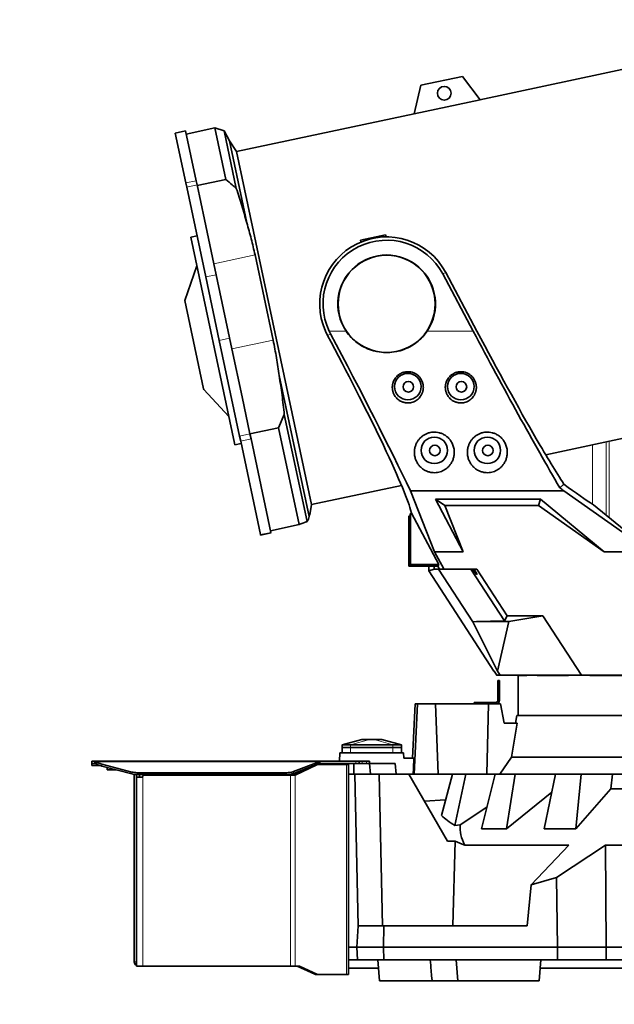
# Model space of a CAD drawing. Header units: millimetres. Extents: x 0 to 14900, y 0 to 10500.
# Tile 4 of 58: x 2743 to 3304, y 4526 to 5454. Entities that reach past the tile are written whole.
import ezdxf

# ---------------------------------------------------------------- set-up
doc = ezdxf.new("R2010")
doc.units = ezdxf.units.MM
doc.header["$LTSCALE"] = 25
doc.styles.add('SLDTEXTSTYLE0', font='TXT', dxfattribs={"width": 0.605})
doc.dimstyles.new('SLDDIMSTYLE0', dxfattribs={"dimtxt": 87.5, "dimasz": 87.5, "dimexe": 0, "dimexo": 0.0625, "dimgap": 21.875, "dimtad": 1, "dimdec": 0, "dimrnd": 1e-09, "dimzin": 12, "dimdsep": 46, "dimtxsty": 'SLDTEXTSTYLE0', "dimsah": 1, "dimcen": 0.09, "dimadec": 0, "dimazin": 3, "dimtfac": 1, "dimtofl": 0, "dimtmove": 0, "dimatfit": 3, "dimfxl": 1, "dimfrac": 2, "dimtolj": 1, "dimtzin": 12, "dimarcsym": 0})

# ---------------------------------------------------------------- blocks, each defined once
blk = doc.blocks.new('_D')
at = {"color": 7, "linetype": 'Continuous', "lineweight": 0}
for p, q in [((1834, 5277.83), (1834, 3425.01)), ((3438.18, 4377.82), (3438.18, 3425.01)), ((1834, 3462.51), (3438.18, 3462.51))]:
    blk.add_line(p, q, dxfattribs=at)
at = {"color": 7, "linetype": 'Continuous', "lineweight": 18}
for points in [[(1834, 3462.51), (1921.5, 3450.01), (1921.5, 3475.01)], [(3438.18, 3462.51), (3350.68, 3475.01), (3350.68, 3450.01)]]:
    blk.add_solid(points, dxfattribs=at)
at = {"color": 7, "linetype": 'Continuous', "lineweight": 18, "insert": (2502.41, 3575.3), "char_height": 87.5, "attachment_point": 1, "style": 'SLDTEXTSTYLE0'}
blk.add_mtext('1604', dxfattribs=at)
blk = doc.blocks.new('_D_1')
at = {"color": 7, "linetype": 'Continuous', "lineweight": 0}
for p, q in [((993.1, 5818.77), (993.1, 3152.47)), ((3438.18, 4377.82), (3438.18, 3152.47)), ((993.1, 3189.97), (3438.18, 3189.97))]:
    blk.add_line(p, q, dxfattribs=at)
at = {"color": 7, "linetype": 'Continuous', "lineweight": 18}
for points in [[(993.1, 3189.97), (1080.6, 3177.47), (1080.6, 3202.47)], [(3438.18, 3189.97), (3350.68, 3202.47), (3350.68, 3177.47)]]:
    blk.add_solid(points, dxfattribs=at)
at = {"color": 7, "linetype": 'Continuous', "lineweight": 18, "insert": (2081.96, 3302.76), "char_height": 87.5, "attachment_point": 1, "style": 'SLDTEXTSTYLE0'}
blk.add_mtext('2445', dxfattribs=at)

msp = doc.modelspace()

# ---------------------------------------------------------------- linework, layer by layer
at = {"color": 7, "linetype": 'Continuous', "lineweight": 35}
for p, q in [((3388.2585654, 5422.9984019), (3177.2431796, 5378.1429715)), ((3160.6421722, 5400.172686), (3121.5163709, 5391.8557349)), ((3177.3704517, 5377.9740801), (3160.6421722, 5400.172686)), ((3121.5163709, 5391.8557349), (3115.263983, 5364.7721404)), ((3177.3704517, 5377.9740801), (3115.263983, 5364.7721404)), ((3115.3115524, 5364.9781978), (2947.6671994, 5329.3421252)), ((2899.6238987, 5348.777541), (2889.8424484, 5346.6983032)), ((2899.8063993, 5299.8244482), (2889.8424484, 5346.6983032)), ((2909.5878496, 5301.903686), (2899.6238987, 5348.777541)), ((2927.2532799, 5351.5836742), (2900.2476701, 5345.8431059)), ((2935.8673636, 5348.9052766), (2927.2532799, 5351.5836742)), ((2937.5829617, 5302.989295), (2927.2532799, 5351.5836742)), ((2940.8826945, 5339.3596358), (2935.8673636, 5348.9052766)), ((2935.8673636, 5348.9052766), (2947.4110068, 5294.6000051)), ((2947.6671994, 5329.3421252), (2940.8826945, 5339.3596358)), ((2940.8826945, 5339.3596358), (2957.3048847, 5262.1040002)), ((2947.6671994, 5329.3421252), (3018.3612842, 4996.7728145)), ((2900.6668473, 5295.7766049), (2899.8063993, 5299.8244482)), ((2910.4482976, 5297.8558427), (2909.5878496, 5301.903686)), ((2917.3896639, 5265.201266), (2910.4482976, 5297.8558427)), ((2937.5829617, 5302.989295), (2910.5773519, 5297.2487267)), ((2918.6527264, 5211.164838), (2900.6668473, 5295.7766049)), ((2926.2171351, 5223.6738027), (2917.3896639, 5265.201266)), ((2910.4269025, 5249.8619451), (2904.5580323, 5248.6144024)), ((2945.8269052, 5054.4714182), (2904.5580323, 5248.6144024)), ((3064.6339133, 5245.8372908), (3088.109394, 5250.8274615)), ((3064.905346, 5244.1236691), (3064.6339133, 5245.8372908)), ((3088.6063291, 5248.972966), (3088.109394, 5250.8274615)), ((2943.2881615, 5143.3658181), (2926.2171351, 5223.6738027)), ((2965.0519554, 5231.9289002), (2982.1229818, 5151.6209156)), ((2910.2534615, 5221.8211431), (2898.8480267, 5188.9060494)), ((3144.9320304, 5215.4756256), (3174.3858253, 5160.0810941)), ((2931.3487501, 5151.4383721), (2918.6527264, 5211.164838)), ((3170.8244964, 5160.0810941), (3142.1556311, 5213.9993879)), ((2916.5044258, 5105.8442701), (2898.8480267, 5188.9060494)), ((3033.4234549, 5156.1854643), (3031.5232364, 5160.0810941)), ((3036.2013315, 5157.6624875), (3034.9852565, 5160.0810941)), ((2950.513743, 5061.2796482), (2931.3487501, 5151.4383721)), ((2952.8987666, 5098.1542232), (2943.2881615, 5143.3658181)), ((2987.8939189, 5118.2026535), (3016.129944, 4985.3706714)), ((2916.6395726, 5105.2084931), (2916.5044258, 5105.8442701)), ((2916.6395726, 5105.2084931), (2940.447359, 5079.7786554)), ((2960.2951933, 5063.358886), (2952.8987666, 5098.1542232)), ((3239.1921684, 5043.7147204), (3458.9526502, 5090.4290913)), ((2992.6978308, 5081.5551955), (2987.3210463, 5069.004223)), ((2992.6978308, 5081.5551955), (3014.13596, 4980.7028561)), ((2987.3210463, 5069.004223), (2960.3154366, 5063.2636546)), ((3006.7004165, 4977.8369946), (2987.3210463, 5069.004223)), ((2951.5268243, 5056.5137649), (2950.513743, 5061.2796482)), ((2970.2485605, 4968.4402729), (2951.5268243, 5056.5137649)), ((2961.3082746, 5058.5930027), (2960.2951933, 5063.358886)), ((2980.0300108, 4970.5195107), (2961.3082746, 5058.5930027)), ((2946.1427881, 5052.9853962), (2945.8269052, 5054.4714182)), ((2946.1427881, 5052.9853962), (2952.0116583, 5054.2329388)), ((3018.3612842, 4996.7728145), (3103.1825159, 5014.8032195)), ((3256.3456744, 5015.9033496), (3252.3897728, 5012.6478623)), ((3111.5680694, 5009.6683287), (3256.2671387, 5009.6683287)), ((3134.4126756, 4952.1917881), (3111.5680694, 5009.6683287)), ((3135.3226872, 5001.6995184), (3234.3656042, 5001.6995184)), ((3161.3149777, 4952.1917881), (3135.3226872, 5001.6995184)), ((3135.3226872, 5001.6995184), (3143.9701141, 4995.8310941)), ((3234.3656042, 5001.6995184), (3232.5052072, 4995.8310941)), ((3234.3656042, 5001.6995184), (3294.4157529, 4952.1917881)), ((3256.2671387, 5009.6683287), (3325.4801714, 4960.8816692)), ((3016.6276013, 4987.046834), (3018.3612842, 4996.7728145)), ((3112.7279349, 4988.5095968), (3111.7942223, 4991.8816247)), ((3143.9701141, 4995.8310941), (3161.3149777, 4952.1917881)), ((3232.5052072, 4995.8310941), (3143.9701141, 4995.8310941)), ((3294.4157529, 4952.1917881), (3232.5052072, 4995.8310941)), ((3284.2006289, 4996.35767), (3321.6100255, 4965.9612611)), ((3016.129944, 4985.3706714), (3016.5836374, 4987.0546706)), ((3110.1787755, 4985.8310941), (3111.2269311, 4986.1801954)), ((3110.1787755, 4938.8310941), (3110.1787755, 4985.8310941)), ((3111.2269311, 4986.1801954), (3111.7510089, 4988.5095968)), ((3111.7510089, 4940.4033275), (3111.7510089, 4988.5095968)), ((3111.7510089, 4988.5095968), (3112.7279349, 4988.5095968)), ((3138.306492, 4940.4033275), (3112.7279349, 4988.5095968)), ((3006.7004165, 4977.8369946), (2979.6948067, 4972.0964262)), ((2970.366528, 4967.8853135), (2970.2485605, 4968.4402729)), ((2970.366528, 4967.8853135), (2980.1479783, 4969.9645513)), ((2980.1479783, 4969.9645513), (2980.0300108, 4970.5195107)), ((3143.0007317, 4936.0400036), (3134.4126756, 4952.1917881)), ((3134.4126756, 4952.1917881), (3161.3149777, 4952.1917881)), ((3294.4157529, 4952.1917881), (3326.1787755, 4952.1917881)), ((3111.7510089, 4940.4033275), (3110.1787755, 4938.8310941)), ((3137.3617989, 4938.8310941), (3110.1787755, 4938.8310941)), ((3138.306492, 4940.4033275), (3111.7510089, 4940.4033275)), ((3128.8431218, 4934.3824518), (3128.8431218, 4938.8310941)), ((3134.1735884, 4935.961408), (3128.8431218, 4934.3824518)), ((3134.1735884, 4935.961408), (3134.1735884, 4938.8310941)), ((3134.1735884, 4935.961408), (3134.2601847, 4935.8310941)), ((3138.2054804, 4935.8310941), (3134.2601847, 4935.8310941)), ((3137.3617989, 4938.8310941), (3138.306492, 4940.4033275)), ((3138.9569272, 4935.8310941), (3137.3617989, 4938.8310941)), ((3170.4177177, 4886.2285985), (3138.2054804, 4935.8310941)), ((3138.2054804, 4935.8310941), (3138.9569272, 4935.8310941)), ((3138.9569272, 4935.8310941), (3142.7843996, 4935.8310941)), ((3142.7843996, 4935.8310941), (3143.0007317, 4936.0400036)), ((3142.7843996, 4935.8310941), (3143.3625735, 4935.8310941)), ((3143.3625735, 4935.8310941), (3143.0007317, 4936.0400036)), ((3143.3625735, 4935.8310941), (3174.2494788, 4935.8310941)), ((3168.6040264, 4935.8310941), (3200.2526942, 4887.0964194)), ((3170.6033396, 4935.8310941), (3174.0596156, 4930.8310941)), ((3171.6340398, 4935.8310941), (3174.6845067, 4930.8310941)), ((3174.6845067, 4930.8310941), (3171.6403732, 4935.8310941)), ((3174.2494788, 4935.8310941), (3202.8234129, 4891.8310941)), ((3128.8431218, 4934.3824518), (3190.2454914, 4839.8310941)), ((3202.8234129, 4891.8310941), (3200.2526942, 4887.0964194)), ((3236.644449, 4891.8310941), (3202.8234129, 4891.8310941)), ((3236.644449, 4891.8310941), (3204.310699, 4886.6951318)), ((3273.0112742, 4835.8310941), (3236.644449, 4891.8310941)), ((3173.997982, 4886.6951318), (3170.4177177, 4886.2285985)), ((3170.4177177, 4886.2285985), (3193.6934914, 4839.602879)), ((3200.2526942, 4887.0964194), (3173.997982, 4886.6951318)), ((3204.310699, 4886.6951318), (3173.997982, 4886.6951318)), ((3204.310699, 4886.6951318), (3193.6934914, 4839.602879)), ((3190.2454914, 4839.8310941), (3190.4954478, 4839.8310941)), ((3193.0930782, 4835.8310941), (3190.4954478, 4839.8310941)), ((3192.882526, 4835.8310941), (3192.882526, 4836.1553161)), ((3192.882526, 4835.8310941), (3193.0930782, 4835.8310941)), ((3193.0930782, 4835.8310941), (3196.1429171, 4835.8310941)), ((3193.6934914, 4839.602879), (3196.1429171, 4835.8310941)), ((3196.1429171, 4835.8310941), (3273.0112742, 4835.8310941)), ((3213.1787755, 4835.8310941), (3213.1787755, 4797.8310941)), ((3213.1922782, 4835.6485544), (3213.1922782, 4835.8310941)), ((3213.3766682, 4835.8310941), (3213.1922782, 4835.6485544)), ((3221.3436767, 4835.6485544), (3213.1922782, 4835.6485544)), ((3221.3436767, 4835.6485544), (3221.3436767, 4835.8310941)), ((3231.261657, 4835.6485544), (3231.261657, 4835.8310941)), ((3231.455204, 4835.8310941), (3231.261657, 4835.6485544)), ((3260.8343043, 4835.6485544), (3231.261657, 4835.6485544)), ((3260.8343043, 4835.6485544), (3260.8343043, 4835.8310941)), ((3372.4729036, 4835.8310941), (3273.0112742, 4835.8310941)), ((3280.8322913, 4835.6485544), (3280.8322913, 4835.8310941)), ((3281.0055296, 4835.8310941), (3280.8322913, 4835.6485544)), ((3327.32402, 4835.6485544), (3280.8322913, 4835.6485544)), ((3194.1787755, 4830.8310941), (3195.6787755, 4830.8310941)), ((3194.1787755, 4828.3310941), (3194.1787755, 4830.8310941)), ((3195.6787755, 4828.3310941), (3194.1787755, 4828.3310941)), ((3194.1787755, 4812.3310941), (3194.1787755, 4828.3310941)), ((3195.6787755, 4830.8310941), (3195.6787755, 4828.3310941)), ((3195.6787755, 4812.3310941), (3195.6787755, 4828.3310941)), ((3116.1787755, 4808.8310941), (3113.5059787, 4757.8310941)), ((3115.1797236, 4742.8310941), (3118.2518938, 4808.8310941)), ((3116.1787755, 4808.8310941), (3118.2518938, 4808.8310941)), ((3118.2518938, 4808.8310941), (3135.1462406, 4808.8310941)), ((3137.8049586, 4742.8310941), (3135.1462406, 4808.8310941)), ((3135.1462406, 4808.8310941), (3185.4046308, 4808.8310941)), ((3171.6787755, 4808.8310941), (3171.6787755, 4810.3310941)), ((3171.6787755, 4810.3310941), (3175.6787755, 4810.3310941)), ((3175.6787755, 4810.3310941), (3175.6787755, 4808.8310941)), ((3175.6787755, 4810.3310941), (3192.1787755, 4810.3310941)), ((3183.557409, 4742.8310941), (3185.4046308, 4808.8310941)), ((3185.4046308, 4808.8310941), (3196.6896412, 4808.8310941)), ((3199.9542296, 4790.8310941), (3196.6896412, 4808.8310941)), ((3211.8767594, 4797.8310941), (3210.6424706, 4790.8310941)), ((3211.8767594, 4797.8310941), (3664.4807915, 4797.8310941)), ((3212.3316749, 4790.8310941), (3199.9542296, 4790.8310941)), ((3212.3316749, 4790.8310941), (3206.8971247, 4758.5880182)), ((3065.6787755, 4775.3310941), (3047.1787755, 4770.3310941)), ((3047.1787755, 4770.3310941), (3055.1787755, 4770.3310941)), ((3047.1787755, 4770.3310941), (3047.1787755, 4767.8310941)), ((3055.1787755, 4770.3310941), (3095.1787755, 4770.3310941)), ((3065.6787772, 4775.3310941), (3065.9314117, 4775.3310941)), ((3065.9314117, 4775.3310941), (3073.0024796, 4775.3310941)), ((3073.0024796, 4775.3310941), (3077.3550714, 4775.3310941)), ((3077.3550714, 4775.3310941), (3084.4261392, 4775.3310941)), ((3084.4261392, 4775.3310941), (3084.6787755, 4775.3310941)), ((3103.1787755, 4770.3310941), (3084.6787755, 4775.3310941)), ((3095.1787755, 4770.3310941), (3103.1787755, 4770.3310941)), ((3103.1787755, 4770.3310941), (3103.1787755, 4767.8310941)), ((3044.619361, 4754.8310941), (3045.1787755, 4762.8310941)), ((3105.1787755, 4762.8310941), (3045.1787755, 4762.8310941)), ((3047.1687755, 4762.8310941), (3047.1687755, 4767.8310941)), ((3047.1687755, 4767.8310941), (3055.1687755, 4767.8310941)), ((3055.1687755, 4767.8310941), (3095.1887755, 4767.8310941)), ((3095.1887755, 4767.8310941), (3103.1887755, 4767.8310941)), ((3103.1887755, 4767.8310941), (3103.1887755, 4762.8310941)), ((3105.5284095, 4757.8310941), (3105.1787755, 4762.8310941)), ((2811.1787755, 4752.8310941), (2811.1787755, 4754.8310941)), ((2811.1787755, 4754.8310941), (2813.986772, 4754.8310941)), ((2813.986772, 4752.8310941), (2811.1787755, 4752.8310941)), ((2811.1787755, 4750.8310941), (2811.1787755, 4752.8310941)), ((2818.9390349, 4750.8310941), (2811.1787755, 4750.8310941)), ((2813.986772, 4754.8310941), (2814.835663, 4754.4563253)), ((2813.986772, 4754.8310941), (3026.1787755, 4754.8310941)), ((2813.986772, 4754.8310941), (2813.986772, 4752.8310941)), ((2813.986772, 4752.8310941), (2814.835663, 4752.6437097)), ((2814.835663, 4752.6437097), (2814.835663, 4754.4563253)), ((2820.5787967, 4752.1608218), (2848.7467483, 4744.7206401)), ((2820.5787967, 4750.3482062), (2848.7467483, 4742.9080245)), ((3001.4524554, 4745.1729796), (3025.6895495, 4754.4563253)), ((3001.4524554, 4743.3603641), (3025.6895495, 4752.6437097)), ((3023.4702084, 4751.5745106), (3002.8013008, 4741.8310941)), ((3023.5679609, 4751.8310941), (3024.5882424, 4751.8310941)), ((3051.4200958, 4751.8310941), (3024.5882424, 4751.8310941)), ((3025.6895495, 4752.6437097), (3025.6895495, 4754.4563253)), ((3025.6895495, 4752.6437097), (3026.1787755, 4752.8310941)), ((3026.1787755, 4754.8310941), (3026.1787755, 4752.8310941)), ((3026.1787755, 4754.8310941), (3060.2498433, 4754.8310941)), ((3026.1787755, 4752.8310941), (3060.2498433, 4752.8310941)), ((3050.1774551, 4752.8310941), (3050.1774551, 4751.8310941)), ((3051.4200958, 4751.8310941), (3053.1774551, 4751.8310941)), ((3053.156012, 4752.8310941), (3053.156012, 4751.8310941)), ((3053.1774551, 4752.8310941), (3053.1774551, 4751.8310941)), ((3053.1774551, 4751.8310941), (3053.1774551, 4553.8310941)), ((3058.1787755, 4752.8310941), (3058.1787755, 4742.8310941)), ((3060.2498433, 4754.8310941), (3063.1787755, 4754.8310941)), ((3063.1787755, 4752.8310941), (3060.2498433, 4752.8310941)), ((3063.1787755, 4754.8310941), (3063.1787755, 4752.8310941)), ((3063.1787755, 4754.8310941), (3066.1077077, 4754.8310941)), ((3066.1077077, 4752.8310941), (3063.1787755, 4752.8310941)), ((3066.1077077, 4754.8310941), (3070.2498433, 4754.8310941)), ((3066.1077077, 4752.8310941), (3070.2498433, 4752.8310941)), ((3070.2498433, 4754.8310941), (3073.1787755, 4754.8310941)), ((3073.1787755, 4752.8310941), (3070.2498433, 4752.8310941)), ((3073.1787755, 4754.8310941), (3073.1787755, 4752.8310941)), ((3074.0536621, 4742.8310941), (3073.1787755, 4752.8310941)), ((3097.1787755, 4752.8310941), (3073.1787755, 4752.8310941)), ((3098.0536621, 4742.8310941), (3097.1787755, 4752.8310941)), ((3114.9275966, 4757.8310941), (3105.5284095, 4757.8310941)), ((3196.0470449, 4742.8310941), (3206.8971247, 4758.5880182)), ((3206.8971247, 4758.5880182), (3665.1088728, 4758.5880182)), ((2825.6537755, 4749.0077195), (2825.6537755, 4746.7510941)), ((2834.1971845, 4746.7510941), (2825.6537755, 4746.7510941)), ((2851.1787755, 4741.9352554), (2851.1787755, 4742.4431727)), ((2851.1787755, 4741.9352554), (2851.1787755, 4565.8310941)), ((2853.1787755, 4742.2815868), (2853.1787755, 4741.9352554)), ((2853.1787755, 4741.9352554), (2853.1787755, 4565.8310941)), ((2854.0467377, 4744.0782532), (2994.737026, 4744.0782532)), ((2854.0467377, 4742.2656376), (2994.737026, 4742.2656376)), ((2856.1787755, 4742.2656376), (2856.1787755, 4739.8310941)), ((2998.5586601, 4741.8310941), (2860.1787755, 4741.8310941)), ((2998.5586601, 4741.8310941), (3002.8013008, 4741.8310941)), ((3014.6352056, 4748.4096503), (3000.6799805, 4741.8310941)), ((3053.1787755, 4742.8310941), (3053.1787755, 4579.8310941)), ((3053.1787755, 4742.8310941), (3059.1787755, 4742.8310941)), ((3059.1787755, 4742.8310941), (3062.2830213, 4599.8310941)), ((3082.1664244, 4742.8310941), (3059.1787755, 4742.8310941)), ((3085.2706702, 4599.8310941), (3082.1664244, 4742.8310941)), ((3110.0946099, 4742.8310941), (3082.1664244, 4742.8310941)), ((3146.6534299, 4679.5093604), (3110.0946099, 4742.8310941)), ((3110.0946099, 4742.8310941), (3151.2612192, 4742.8310941)), ((3151.2612192, 4742.8310941), (3140.8123371, 4703.7971604)), ((3163.8326079, 4742.8310941), (3151.2612192, 4742.8310941)), ((3153.5126261, 4694.2772613), (3163.8326079, 4742.8310941)), ((3163.8326079, 4742.8310941), (3191.4181547, 4742.8310941)), ((3191.4181547, 4742.8310941), (3178.7832658, 4691.2255751)), ((3210.5387976, 4742.8310941), (3191.4181547, 4742.8310941)), ((3202.2289685, 4691.2255751), (3210.5387976, 4742.8310941)), ((3210.5387976, 4742.8310941), (3248.3914187, 4742.8310941)), ((3248.3914187, 4742.8310941), (3237.7943582, 4691.2255751)), ((3272.7582755, 4742.8310941), (3248.3914187, 4742.8310941)), ((3267.6729604, 4691.2255751), (3272.7582755, 4742.8310941)), ((3272.7582755, 4742.8310941), (3302.1070739, 4742.8310941)), ((3300.7224794, 4728.7912737), (3302.1070739, 4742.8310941)), ((3302.1070739, 4742.8310941), (3318.295291, 4742.8310941)), ((2853.1787755, 4739.8310941), (2858.1787755, 4739.8310941)), ((3244.8796633, 4725.7295631), (3202.2289685, 4691.2255751)), ((3300.7224794, 4728.7912737), (3267.6729604, 4691.2255751)), ((3316.104165, 4728.7912737), (3300.7224794, 4728.7912737)), ((3144.785136, 4718.6383623), (3124.8218324, 4717.3227965)), ((3183.8062596, 4711.7413236), (3158.6576894, 4695.0668745)), ((3158.6576894, 4695.0668745), (3153.5126261, 4694.2772613)), ((3178.7832658, 4691.2255751), (3202.2289685, 4691.2255751)), ((3237.7943582, 4691.2255751), (3267.6729604, 4691.2255751)), ((3146.6534299, 4679.5093604), (3153.7020989, 4679.5093604)), ((3151.5670142, 4599.8310941), (3153.7020989, 4679.5093604)), ((3162.8729539, 4675.9214231), (3260.8919592, 4675.9214231)), ((3260.8919592, 4675.9214231), (3225.3810377, 4638.265835)), ((3249.3028702, 4645.2223227), (3295.5173202, 4675.9214231)), ((3296.1788274, 4579.8310941), (3295.5173202, 4675.9214231)), ((3295.5173202, 4675.9214231), (3580.8402307, 4675.9214231)), ((3225.3810377, 4638.265835), (3249.3028702, 4645.2223227)), ((3249.3028702, 4645.2223227), (3250.4433574, 4579.8310941)), ((3225.3810377, 4638.265835), (3221.8044695, 4599.8310941)), ((3061.1787755, 4579.8310941), (3062.2269311, 4599.8310941)), ((3062.2269311, 4599.8310941), (3086.6129357, 4599.8310941)), ((3086.6129357, 4599.8310941), (3086.1787755, 4579.8310941)), ((3086.6129357, 4599.8310941), (3221.8044695, 4599.8310941)), ((3061.1787755, 4579.8310941), (3053.1787755, 4579.8310941)), ((3053.1787755, 4579.8310941), (3053.1787755, 4567.8310941)), ((3061.8076688, 4567.8310941), (3061.1787755, 4579.8310941)), ((3086.1787755, 4579.8310941), (3061.1787755, 4579.8310941)), ((3086.1787755, 4579.8310941), (3250.4433574, 4579.8310941)), ((3086.1787755, 4579.8310941), (3086.4392716, 4567.8310941)), ((3250.4433574, 4579.8310941), (3250.2340656, 4567.8310941)), ((3250.4433574, 4579.8310941), (3296.1788274, 4579.8310941)), ((3296.0949887, 4567.8310941), (3296.1788274, 4579.8310941)), ((3296.1788274, 4579.8310941), (3580.1787235, 4579.8310941)), ((2853.1908975, 4565.611228), (2853.1908975, 4562.3600221)), ((3053.1787755, 4567.8310941), (3061.8076688, 4567.8310941)), ((3086.4392716, 4567.8310941), (3061.8076688, 4567.8310941)), ((3080.8374394, 4567.8310941), (3082.5872126, 4547.8310941)), ((3250.2340656, 4567.8310941), (3086.4392716, 4567.8310941)), ((3154.6742039, 4567.8310941), (3156.4239772, 4547.8310941)), ((3232.9244306, 4547.8310941), (3234.6742039, 4567.8310941)), ((3296.0949887, 4567.8310941), (3250.2340656, 4567.8310941)), ((3296.0949887, 4567.8310941), (3433.1787755, 4567.8310941)), ((2853.1787755, 4562.3669925), (2853.1787755, 4561.8310941)), ((2859.1787755, 4561.8310941), (2853.1787755, 4561.8310941)), ((2998.5586601, 4561.8310941), (2859.1787755, 4561.8310941)), ((3002.8013008, 4561.8310941), (2998.5586601, 4561.8310941)), ((3007.0439415, 4561.8310941), (3002.8013008, 4561.8310941)), ((3004.9226211, 4561.8310941), (3021.3488881, 4554.0876776)), ((3007.0439415, 4561.8310941), (3023.4702084, 4554.0876776)), ((3081.5460975, 4559.7310941), (3053.1774551, 4559.7310941)), ((3551.1787755, 4559.7310941), (3233.9655457, 4559.7310941)), ((3024.5882424, 4553.8310941), (3022.4669221, 4553.8310941)), ((3024.5882424, 4553.8310941), (3051.4200958, 4553.8310941)), ((3053.1774551, 4553.8310941), (3051.4200958, 4553.8310941)), ((3132.0077813, 4547.8310941), (3082.5872126, 4547.8310941)), ((3131.7527056, 4550.7216322), (3132.0055949, 4547.8310941)), ((3156.4239772, 4547.8310941), (3132.0055949, 4547.8310941)), ((3232.9244306, 4547.8310941), (3156.4239772, 4547.8310941))]:
    msp.add_line(p, q, dxfattribs=at)
at = {"color": 8, "linetype": 'Continuous', "lineweight": 18}
for p, q in [((2899.8063993, 5299.8244482), (2909.5878496, 5301.903686)), ((2900.6668473, 5295.7766049), (2910.4482976, 5297.8558427)), ((2965.0519554, 5231.9289002), (2926.2171351, 5223.6738027)), ((3144.9320304, 5215.4756256), (3142.1556311, 5213.9993879)), ((2918.6527264, 5211.164838), (2928.4341767, 5213.2440758)), ((3034.9852565, 5160.0810941), (3050.9747448, 5160.0810941)), ((3127.3828061, 5160.0810941), (3170.8244964, 5160.0810941)), ((2931.3487501, 5151.4383721), (2941.1302004, 5153.5176098)), ((2982.1229818, 5151.6209156), (2943.2881615, 5143.3658181)), ((3033.4234549, 5156.1854643), (3036.2013315, 5157.6624875)), ((2950.513743, 5061.2796482), (2960.2951933, 5063.358886)), ((2951.5268243, 5056.5137649), (2961.3082746, 5058.5930027)), ((3299.1574242, 4984.2047644), (3299.1574242, 5056.4615035)), ((3283.4861637, 5053.1302718), (3283.4861637, 4996.8352366)), ((3296.2140857, 5055.8358396), (3296.2140857, 4986.5963271)), ((2970.2485605, 4968.4402729), (2980.0300108, 4970.5195107)), ((3174.0596156, 4930.8310941), (3174.6845067, 4930.8310941)), ((3047.1787755, 4770.3310941), (3065.9314117, 4775.3310941)), ((3055.1787755, 4770.3310941), (3073.0024796, 4775.3310941)), ((3055.1787755, 4770.3310941), (3055.1787755, 4767.8310941)), ((3095.1787755, 4770.3310941), (3077.3550714, 4775.3310941)), ((3103.1787755, 4770.3310941), (3084.4261392, 4775.3310941)), ((3095.1787755, 4770.3310941), (3095.1787755, 4767.8310941)), ((3055.1687755, 4767.8310941), (3055.1687755, 4762.8310941)), ((3095.1887755, 4762.8310941), (3095.1887755, 4767.8310941)), ((2814.835663, 4754.4563253), (3025.6895495, 4754.4563253)), ((2820.5787967, 4752.1608218), (2820.5787967, 4750.3482062)), ((3023.4702084, 4751.5745106), (3022.8980689, 4751.5745106)), ((3049.2987755, 4752.8310941), (3049.2987755, 4751.8310941)), ((3051.4200958, 4751.8310941), (3051.4200958, 4553.8310941)), ((3060.2498433, 4752.8310941), (3060.2498433, 4754.8310941)), ((3066.1077077, 4754.8310941), (3066.1077077, 4752.8310941)), ((3070.2498433, 4752.8310941), (3070.2498433, 4754.8310941)), ((2848.7467483, 4742.9080245), (2848.7467483, 4744.7206401)), ((2853.1787755, 4741.9352554), (2851.1787755, 4741.9352554)), ((2854.0467377, 4744.0782532), (2854.0467377, 4742.2656376)), ((2859.1787755, 4742.2656376), (2859.1787755, 4740.8310941)), ((2994.737026, 4742.2656376), (2994.737026, 4744.0782532)), ((2998.5586601, 4742.586427), (2998.5586601, 4741.8310941)), ((2998.5586601, 4741.8310941), (2998.5586601, 4561.8310941)), ((3000.6799805, 4743.0929263), (3000.6799805, 4741.8310941)), ((3001.4524554, 4745.1729796), (3001.4524554, 4743.3603641)), ((3002.8013008, 4741.8310941), (3002.8013008, 4561.8310941)), ((2859.1787755, 4740.8310941), (2859.1787755, 4561.8310941)), ((2853.1787755, 4565.8310941), (2851.1787755, 4565.8310941)), ((3021.3488881, 4554.0876776), (3023.4702084, 4554.0876776))]:
    msp.add_line(p, q, dxfattribs=at)
at = {"color": 7, "linetype": 'Continuous', "lineweight": 35}
for centre, radius in [((3143.5743569, 5384.2764701), 6.5), ((3089.1787755, 5185.8310941), 45.7636552), ((3109.1787755, 5107.8310941), 12.5), ((3109.6787755, 5107.7310941), 5), ((3159.1787755, 5107.8310941), 12.5), ((3159.6787755, 5107.7310941), 5), ((3134.1787755, 5047.8310941), 12.5), ((3184.1787755, 5047.8310941), 12.5), ((3134.6787755, 5047.7310941), 5), ((3184.6787755, 5047.7310941), 5)]:
    msp.add_circle(centre, radius, dxfattribs=at)
at = {"color": 7, "linetype": 'Continuous', "lineweight": 18}
msp.add_arc((3758.1787755, 5327.8310941), 1924.18, 99.1446904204, 210.8559817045, dxfattribs=at)
at = {"color": 7, "linetype": 'Continuous', "lineweight": 35}
for centre, radius, start, end in [((3089.1787755, 5185.8310941), 63.1444668, 28, 204.0663973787), ((3089.1787755, 5185.8310941), 60, 28, 205.4146863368), ((3089.1787755, 5185.8310941), 46.0717968, 326.0195314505, 213.9804685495), ((3192.1787755, 4812.3310941), 3.5, 270, 0), ((3192.1787755, 4812.3310941), 2, 270, 0), ((2825.9594413, 4773.9548304), 22.4483885, 240.2955052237, 256.1317806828), ((2825.9594413, 4772.1422148), 22.4483885, 240.2955052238, 256.1317806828), ((3024.5996962, 4749.2170397), 2.6140795, 90.2510462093, 115.5995446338), ((2853.9122821, 4765.1538077), 21.0759834, 255.8127887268, 270.3655248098), ((2853.9122821, 4763.3411921), 21.0759834, 255.8127887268, 270.3655248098), ((2860.1787755, 4740.8310941), 1, 90, 179.9999999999), ((2995.0331891, 4763.4062283), 19.3302441, 269.1221238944, 289.3953193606), ((2995.0331891, 4761.5936127), 19.3302441, 269.1221238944, 289.3953193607), ((2855.1787755, 4565.8310941), 4, 180, 240.2002947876), ((2855.1787755, 4565.8310941), 2, 179.9999999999, 186.3114570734), ((3022.4783758, 4556.4451485), 2.6140795, 244.4004553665, 269.7489537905), ((3024.5996962, 4556.4451485), 2.6140795, 244.4004553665, 269.7489537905)]:
    msp.add_arc(centre, radius, start, end, dxfattribs=at)
for centre, major_axis, ratio, start_param, end_param in [((3184.4762571, 5160.0810941), (-122.5925173, 229.9301171), 0.0462452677, 1.5461445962, 2.2419633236), ((3184.4762571, 5160.0810941), (-90.6118606, 169.9483475), 0.0462452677, 1.5461445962, 2.1853814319), ((3021.2643296, 5160.0810941), (-90.6118606, 169.9483475), 0.0462452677, 4.048500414, 4.6648197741), ((3021.2643296, 5160.0810941), (-122.5925173, 229.9301171), 0.0462452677, 3.9749188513, 4.6772213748), ((2984.2795, 5225.6238363), (-127.9226268, 239.9270788), 0.0462452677, 3.3457999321, 3.9183788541), ((3151.7616984, 5225.6238363), (-127.9226268, 239.9270788), 0.0462452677, 2.3155029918, 2.6091799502), ((3085.6120568, 5160.0810941), (283.6083556, -229.8095706), 0.0329941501, 5.3675120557, 5.3845117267), ((3007.9369615, 5225.6238363), (295.9391536, -239.8012911), 0.0329941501, 5.7347286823, 5.9422839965), ((3438.1787755, -2191.2359051), (0, 9851.1278738), 0.0462945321, 0.7877973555, 0.7899432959), ((3438.1787755, 4731.1488762), (312.2046157, 0), 0.2875955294, 3.4511355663, 3.5647583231), ((3438.1787755, 4692.1605836), (279.6594807, 0), 0.3303721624, 3.1101312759, 3.3182747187), ((3438.1787755, 4736.5516807), (347.118527, 0), 0.2867777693, 3.7517854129, 3.7964782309)]:
    msp.add_ellipse(centre, major_axis=major_axis, ratio=ratio, start_param=start_param, end_param=end_param, dxfattribs=at)
for points, knots in [([(2937.5829617, 5302.989295), (2939.592329, 5301.3455664), (2942.9328562, 5298.6129053), (2946.1349936, 5295.7434489), (2947.4110068, 5294.6000051)], [0, 0, 0, 0, 0.6015120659, 1, 1, 1, 1]), ([(2947.4110068, 5294.6000051), (2949.173031, 5289.2186042), (2952.6981948, 5278.4523957), (2955.7689975, 5267.5546148), (2957.3048847, 5262.1040002)], [0, 0, 0, 0, 0.4998417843, 1, 1, 1, 1]), ([(2957.3048847, 5262.1040002), (2958.7519659, 5257.1175685), (2961.6482014, 5247.1375616), (2963.9168295, 5237.0008725), (2965.0519554, 5231.9289002)], [0, 0, 0, 0, 0.4996421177, 1, 1, 1, 1]), ([(3050.9747448, 5160.0810941), (3052.4957765, 5158.0532122), (3055.5380949, 5153.9971082), (3061.3017807, 5148.9864492), (3067.7542367, 5144.9605367), (3074.8439698, 5142.0159321), (3082.3869897, 5140.2794103), (3090.2084384, 5139.783801), (3098.0325823, 5140.6217977), (3105.6398974, 5142.7414822), (3112.7729948, 5146.1324535), (3118.7730538, 5150.3647845), (3123.6896339, 5155.0606534), (3126.1517878, 5158.4076671), (3127.3828061, 5160.0810941)], [0, 0, 0, 0, 0.0845209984, 0.1690561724, 0.2534882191, 0.3379276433, 0.4244844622, 0.5110430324, 0.5986345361, 0.6862235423, 0.7737967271, 0.8613599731, 0.930683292, 1, 1, 1, 1]), ([(2982.1229818, 5151.6209156), (2983.243399, 5146.0828108), (2985.4858724, 5134.9985005), (2987.0908457, 5123.8039962), (2987.8939189, 5118.2026535)], [0, 0, 0, 0, 0.4996345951, 1, 1, 1, 1]), ([(3098.3757339, 5097.2825583), (3098.9415236, 5096.7122984), (3099.794373, 5095.8527109), (3101.1214073, 5094.900154), (3102.5198478, 5094.051625), (3104.0308318, 5093.3817854), (3105.6133706, 5092.9078733), (3107.2045487, 5092.5774644), (3109.2241527, 5092.415957), (3111.5925696, 5092.6186504), (3113.8901372, 5093.2013439), (3116.0385541, 5094.1318614), (3118.024664, 5095.4028718), (3119.7965404, 5096.9875429), (3121.0537126, 5098.5467058), (3121.9078653, 5099.921564), (3122.4687913, 5101.0174569), (3122.9412877, 5102.1686006), (3123.3185929, 5103.3663824), (3123.5958852, 5104.606056), (3123.7660612, 5105.8674834), (3123.8275374, 5107.1419273), (3123.7795754, 5108.4240875), (3123.6181682, 5109.7150078), (3123.3442272, 5110.9822605), (3122.9633564, 5112.2135317), (3122.4809447, 5113.4006145), (3121.8881628, 5114.5581711), (3121.2027575, 5115.6467989), (3120.4325162, 5116.662507), (3119.5889564, 5117.5978047), (3118.6543167, 5118.4694509), (3117.3358123, 5119.499082), (3115.8966684, 5120.3519823), (3114.3763637, 5121.0090856), (3112.8183263, 5121.5287755), (3111.2062621, 5121.8479662), (3109.5818077, 5121.9621281), (3107.960265, 5121.938507), (3106.351294, 5121.7120582), (3104.7945312, 5121.2915031), (3103.278286, 5120.7422117), (3101.8372495, 5120.0065761), (3100.5056556, 5119.1049788), (3099.248163, 5118.0918194), (3098.1205901, 5116.9254179), (3097.1489802, 5115.6354296), (3096.2803157, 5114.2582606), (3095.5850938, 5112.7745855), (3095.0794386, 5111.2205161), (3094.7962103, 5110.0170845), (3094.6135816, 5108.7886563), (3094.5339089, 5107.5459568), (3094.5593602, 5106.2884905), (3094.6917921, 5105.0350095), (3094.930836, 5103.794128), (3095.2763249, 5102.5712545), (3095.7308062, 5101.3676376), (3096.3655952, 5100.0552983), (3097.2138499, 5098.6594338), (3097.9870655, 5097.7431447), (3098.3757339, 5097.2825583)], [0, 0, 0, 0, 0.02623729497, 0.03954907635, 0.05305265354, 0.07930856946, 0.09264992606, 0.10620305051, 0.13148501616, 0.15733797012, 0.18211227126, 0.2074048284, 0.23264835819, 0.25839429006, 0.28475461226, 0.29811954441, 0.31166224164, 0.32531872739, 0.33916313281, 0.35310263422, 0.36723752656, 0.38114350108, 0.39514676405, 0.40945969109, 0.42388098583, 0.43765259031, 0.45162930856, 0.46571115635, 0.48001067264, 0.49342957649, 0.50704910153, 0.52077137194, 0.53470605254, 0.56100275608, 0.57435779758, 0.58791584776, 0.61371909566, 0.62681974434, 0.64011498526, 0.66569629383, 0.67868062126, 0.69185347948, 0.71747369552, 0.73047430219, 0.74365955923, 0.76957296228, 0.78271908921, 0.79604815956, 0.82249974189, 0.83591664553, 0.84951789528, 0.86301703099, 0.87670093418, 0.89047802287, 0.90444584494, 0.91826266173, 0.93217394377, 0.94638363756, 0.9606968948, 0.98024370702, 1, 1, 1, 1]), ([(3148.3963077, 5097.2599096), (3148.9631441, 5096.6909575), (3149.8175712, 5095.8333412), (3151.1462413, 5094.8837132), (3152.5460745, 5094.0382162), (3154.0580334, 5093.3715645), (3155.6410987, 5092.9008993), (3157.232553, 5092.5736756), (3159.2519985, 5092.4161004), (3161.6196215, 5092.6232369), (3163.9158132, 5093.2101393), (3166.0625125, 5094.1446335), (3168.0463978, 5095.4193969), (3169.815602, 5097.007622), (3171.0700735, 5098.5694509), (3171.9217995, 5099.946258), (3172.4807349, 5101.0434655), (3172.9510904, 5102.195753), (3173.3261241, 5103.3944886), (3173.601031, 5104.6349512), (3173.7687291, 5105.896907), (3173.8276684, 5107.1716057), (3173.7771391, 5108.4537405), (3173.613131, 5109.7444214), (3173.33663, 5111.0111549), (3172.953283, 5112.2416339), (3172.4685133, 5113.4276651), (3171.8734427, 5114.5839529), (3171.1859074, 5115.671114), (3170.4137085, 5116.6851755), (3169.5683833, 5117.6186741), (3168.6321271, 5118.4883497), (3167.3117357, 5119.5152462), (3165.8710783, 5120.3652068), (3164.3496628, 5121.0192497), (3162.7907571, 5121.5358461), (3161.1782129, 5121.8518719), (3159.5536662, 5121.9628776), (3157.9322575, 5121.936127), (3156.3237973, 5121.7065918), (3154.7679001, 5121.2830656), (3153.2527268, 5120.7308802), (3151.8131045, 5119.9924963), (3150.4832268, 5119.0883579), (3149.2276308, 5118.0727779), (3148.1022403, 5116.9041895), (3147.1330449, 5115.612293), (3146.2669478, 5114.2333777), (3145.5745075, 5112.7482605), (3145.0717882, 5111.1930804), (3144.7908481, 5109.9889862), (3144.6105725, 5108.7600736), (3144.5333014, 5107.5170722), (3144.5612081, 5106.2594957), (3144.6961143, 5105.0061283), (3144.9376308, 5103.7655846), (3145.2855773, 5102.5432722), (3145.7425099, 5101.3404204), (3146.3800347, 5100.0291438), (3147.2312909, 5098.6347138), (3148.0065903, 5097.7198044), (3148.3963077, 5097.2599096)], [0, 0, 0, 0, 0.02622935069, 0.03953709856, 0.05303658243, 0.07928453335, 0.09262181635, 0.10617076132, 0.13144711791, 0.15729409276, 0.18206836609, 0.20736068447, 0.23260933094, 0.25836040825, 0.28472785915, 0.29809643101, 0.31164285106, 0.32530186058, 0.3391488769, 0.35309103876, 0.36722870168, 0.38113493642, 0.39513848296, 0.40945178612, 0.4238734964, 0.43764346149, 0.4516185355, 0.46569873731, 0.47999660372, 0.49341329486, 0.50703056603, 0.52075056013, 0.53468291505, 0.56097601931, 0.57432921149, 0.58788535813, 0.61368654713, 0.62678612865, 0.64008026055, 0.6656610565, 0.67864510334, 0.6918176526, 0.71743883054, 0.73043990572, 0.74362561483, 0.7695414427, 0.78268878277, 0.79601906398, 0.82247437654, 0.83589316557, 0.84949632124, 0.86299755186, 0.87668359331, 0.89046284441, 0.90443288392, 0.91825105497, 0.93216371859, 0.94637490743, 0.96068971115, 0.98024001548, 1, 1, 1, 1]), ([(2987.8939189, 5118.2026535), (2988.8115839, 5112.1122058), (2990.6475308, 5099.9272174), (2992.0142444, 5087.6805741), (2992.6978308, 5081.5551955)], [0, 0, 0, 0, 0.4998320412, 1, 1, 1, 1]), ([(3120.8899831, 5032.3742032), (3121.5955821, 5031.7132156), (3122.6586319, 5030.7173768), (3124.3187909, 5029.5918469), (3126.0813232, 5028.5802826), (3128.0122563, 5027.7714741), (3130.0645182, 5027.2059515), (3132.0292801, 5026.8465905), (3134.4387966, 5026.6970742), (3137.1257269, 5026.9381083), (3139.6620501, 5027.5408126), (3142.0213039, 5028.4503521), (3144.2511163, 5029.6802922), (3146.3943105, 5031.2772879), (3148.0074372, 5032.8855468), (3149.1949433, 5034.367004), (3150.0438617, 5035.6044455), (3150.8283247, 5036.9699929), (3151.5248226, 5038.4639455), (3152.0944874, 5040.0193738), (3152.5444202, 5041.6730375), (3152.8553648, 5043.4216329), (3153.0067762, 5045.2645074), (3152.9810456, 5047.14384), (3152.7706943, 5049.0242336), (3152.3764172, 5050.8826517), (3151.7956798, 5052.7154658), (3151.0129176, 5054.5276233), (3150.0663502, 5056.2112058), (3148.9870312, 5057.7494797), (3147.8027278, 5059.1373572), (3146.4514182, 5060.4394993), (3145.032156, 5061.5553199), (3143.5767481, 5062.4923311), (3142.1213149, 5063.2596354), (3140.5688032, 5063.9090111), (3138.5458041, 5064.5463044), (3135.9937915, 5065.0089825), (3133.0238702, 5065.0577404), (3130.1212937, 5064.6415559), (3127.3961423, 5063.8104221), (3124.8334467, 5062.5773542), (3122.4801867, 5060.9713838), (3120.3789448, 5059.0119962), (3118.8745736, 5057.1055338), (3117.8384237, 5055.4290818), (3117.1414447, 5054.0698909), (3116.5547321, 5052.660082), (3116.0686233, 5051.1695208), (3115.6963136, 5049.600667), (3115.4528623, 5047.9639905), (3115.3493853, 5046.307531), (3115.3885591, 5044.6044363), (3115.5842185, 5042.8606519), (3115.9504446, 5041.0915813), (3116.4862656, 5039.3435747), (3117.1549633, 5037.7270888), (3117.9287246, 5036.2418467), (3118.7825554, 5034.8922945), (3119.7566017, 5033.5879873), (3120.5106721, 5032.7804227), (3120.8899831, 5032.3742032)], [0, 0, 0, 0, 0.0247664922, 0.0373130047, 0.0500309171, 0.074874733, 0.0875466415, 0.1004813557, 0.1217592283, 0.1435868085, 0.1631684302, 0.1831212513, 0.2041842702, 0.2255838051, 0.2502556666, 0.2627272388, 0.275322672, 0.2899194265, 0.3046839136, 0.3195308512, 0.3345450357, 0.3509608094, 0.3674856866, 0.3843610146, 0.4013613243, 0.4178771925, 0.4345231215, 0.451608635, 0.468860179, 0.4837555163, 0.4989235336, 0.5142365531, 0.5298593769, 0.542742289, 0.5558506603, 0.5690771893, 0.5825519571, 0.6057208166, 0.6294463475, 0.6514623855, 0.6739480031, 0.6961791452, 0.7188403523, 0.7424348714, 0.7664537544, 0.7793793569, 0.7924567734, 0.8056083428, 0.8189080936, 0.8334148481, 0.8480940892, 0.8628581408, 0.877793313, 0.8938809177, 0.9101795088, 0.9265846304, 0.9432106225, 0.9572071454, 0.9713594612, 0.9855932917, 1, 1, 1, 1]), ([(3170.9094622, 5032.3544076), (3171.615476, 5031.6949269), (3172.6791499, 5030.7013594), (3174.3395536, 5029.5788779), (3176.1020282, 5028.5703353), (3178.0323657, 5027.7644773), (3180.0834593, 5027.2016769), (3182.0471778, 5026.8445592), (3184.4552835, 5026.697394), (3187.140851, 5026.9406047), (3189.6759568, 5027.5451441), (3192.0345259, 5028.4565193), (3194.2636322, 5029.6883314), (3196.4061408, 5031.2874894), (3198.0184442, 5032.8976238), (3199.2051193, 5034.3807046), (3200.0532484, 5035.6193904), (3200.8367442, 5036.9861945), (3201.5320821, 5038.4814005), (3202.1004443, 5040.0380463), (3202.5488381, 5041.6927533), (3202.8580307, 5043.4421857), (3203.0074986, 5045.2856651), (3202.9796942, 5047.1654852), (3202.7671793, 5049.0459849), (3202.3707407, 5050.9040998), (3201.7879189, 5052.7361992), (3201.0030816, 5054.5474437), (3200.0546403, 5056.2298125), (3198.9737242, 5057.7666072), (3197.7881559, 5059.1527945), (3196.435758, 5060.4530966), (3195.0156739, 5061.5670691), (3193.5596921, 5062.5022607), (3192.1039083, 5063.2678143), (3190.5512486, 5063.9154003), (3188.5281702, 5064.5505248), (3185.9763497, 5065.0106435), (3183.0069304, 5065.056654), (3180.1051661, 5064.6379365), (3177.3809004, 5063.8044598), (3174.8193423, 5062.5692014), (3172.4673467, 5060.9611075), (3170.3676388, 5058.9997291), (3168.8647502, 5057.0916838), (3167.8299364, 5055.414039), (3167.1340512, 5054.053942), (3166.5485173, 5052.6433048), (3166.0636965, 5051.1519663), (3165.6927916, 5049.5823943), (3165.4508654, 5047.9450712), (3165.3489998, 5046.2880664), (3165.3899068, 5044.5845854), (3165.5874144, 5042.8405845), (3165.9555915, 5041.0714815), (3166.493444, 5039.3235778), (3167.1642378, 5037.707101), (3167.940235, 5036.2217762), (3168.7964988, 5034.8720781), (3169.7731879, 5033.567805), (3170.5291788, 5032.7605023), (3170.9094622, 5032.3544076)], [0, 0, 0, 0, 0.0247421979, 0.0372763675, 0.0499817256, 0.0748010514, 0.0874602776, 0.1003817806, 0.1216479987, 0.1434630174, 0.1630448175, 0.1829975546, 0.2040683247, 0.2254756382, 0.2501600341, 0.2626379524, 0.2752398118, 0.2898431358, 0.3046143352, 0.3194680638, 0.3344892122, 0.3509081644, 0.3674362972, 0.3843151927, 0.4013192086, 0.4178324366, 0.4344757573, 0.4515588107, 0.4688079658, 0.4836973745, 0.4988593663, 0.5141663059, 0.5297829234, 0.5426607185, 0.5557638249, 0.5689850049, 0.582454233, 0.6056175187, 0.6293371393, 0.6513519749, 0.6738362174, 0.696069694, 0.7187331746, 0.7423331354, 0.766357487, 0.7792871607, 0.7923686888, 0.8055243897, 0.8188283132, 0.8333398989, 0.8480240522, 0.8627930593, 0.8777332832, 0.8938246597, 0.9101271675, 0.9265362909, 0.9431664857, 0.9571733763, 0.9713365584, 0.985581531, 1, 1, 1, 1]), ([(3014.13596, 4980.7028561), (3014.5837486, 4981.5040716), (3015.4796094, 4983.1070099), (3015.91312, 4984.6159584), (3016.129944, 4985.3706714)], [0, 0, 0, 0, 0.4998417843, 1, 1, 1, 1]), ([(3006.7004165, 4977.8369946), (3008.919069, 4978.6783315), (3011.4601856, 4979.6419504), (3013.8346445, 4980.5833889), (3014.13596, 4980.7028561)], [0, 0, 0, 0, 0.8731014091, 1, 1, 1, 1]), ([(2859.1787755, 4740.8310941), (2859.1677273, 4740.7186986), (2859.1456305, 4740.493904), (2858.97336, 4740.194401), (2858.7205006, 4739.9688627), (2858.4392054, 4739.848459), (2858.2539693, 4739.8361079), (2858.1787755, 4739.8310941)], [0, 0, 0, 0, 0.2140405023, 0.4280875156, 0.6418685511, 0.8546217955, 1, 1, 1, 1]), ([(3131.7579125, 4550.7220877), (3131.5510481, 4553.0897941), (3131.0531277, 4558.7888366), (3130.5932038, 4564.4953758), (3130.3243584, 4567.8310941)], [0, 0, 0, 0, 0.4154568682, 1, 1, 1, 1])]:
    msp.add_open_spline(points, degree=3, knots=knots, dxfattribs=at)
msp.add_open_spline([(3025.6895495, 4754.4563253), (3025.7710872, 4754.565071), (3025.9341625, 4754.7825624), (3026.0972378, 4754.8149169), (3026.1787755, 4754.8310941)], degree=3, dxfattribs=at)

# ---------------------------------------------------------------- dimensions: what is measured, and where the dimension line sits
at = {"color": 7, "linetype": 'Continuous', "lineweight": 18}
for base, p1, picture, middle in [((3438.1787755, 3189.9658796), (993.097748, 5868.7728145), '_D_1', (2215.6382617, 3189.9658796)), ((3438.1787755, 3462.505118), (1833.9987755, 5327.8310941), '_D', (2636.0887755, 3462.505118))]:
    dim = msp.add_linear_dim(base=base, p1=p1, p2=(3438.1787755, 4427.8190025), dimstyle='SLDDIMSTYLE0', dxfattribs=at)
    dim.commit()
    dim.dimension.update_dxf_attribs({"geometry": picture, "text_midpoint": middle, "dimtype": 160})

doc.saveas('drawing.dxf')
